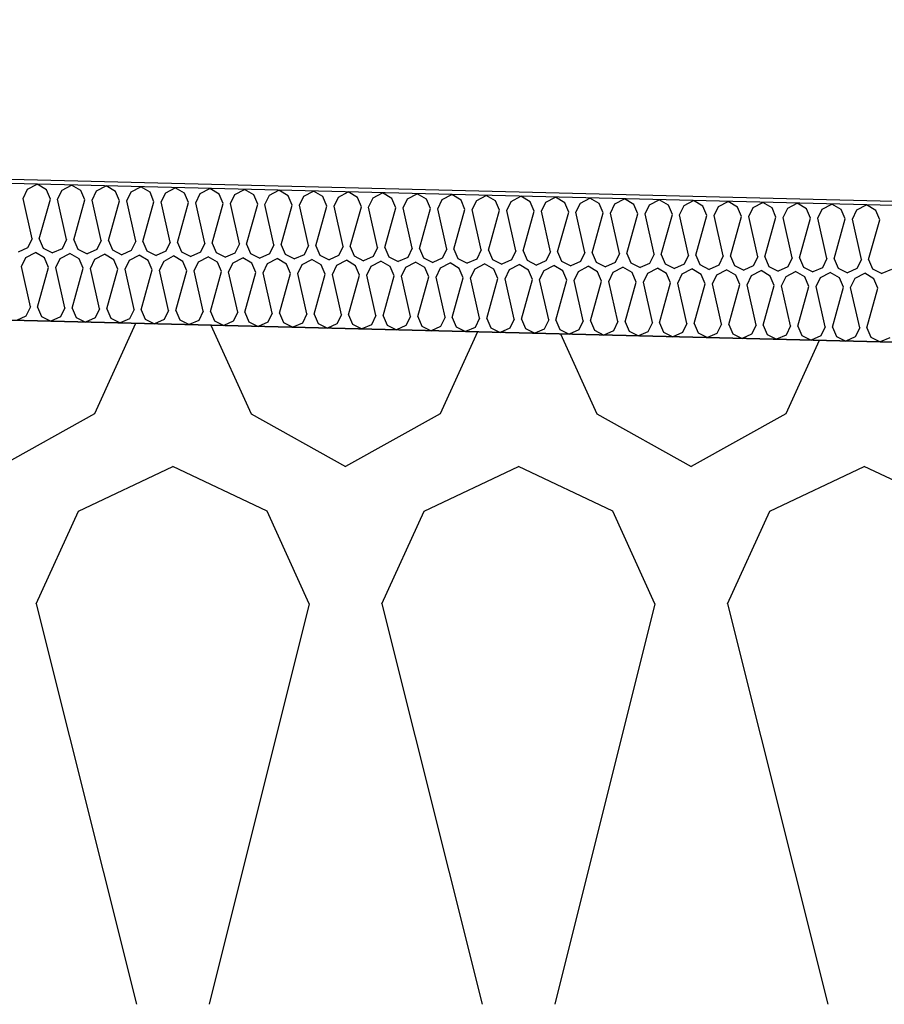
# Model space of a CAD drawing. Header units: millimetres. Extents: x -20520 to 12860, y -2780 to 10870.
# Tile 106 of 147: x -5294 to -5104, y 6656 to 6872. Entities that reach past the tile are written whole.
import ezdxf

# ---------------------------------------------------------------- set-up
doc = ezdxf.new("R2010")
doc.units = ezdxf.units.MM
doc.header["$LTSCALE"] = 0.5
doc.header["$MEASUREMENT"] = 0
doc.linetypes.add('PLINE', pattern=[0])
for name, color, linetype in [('26-- Yttertak (Skravur)(Nye konstruksjoner)', 7, 'Continuous'), ('262- Taktekking (Skravur)(Nye konstruksjoner)', 7, 'Continuous'), ('858- Detaljer(Nye konstruksjoner)', 7, 'Continuous')]:
    doc.layers.add(name, color=color, linetype=linetype)
doc.linetypes.add('Membran', pattern='A,0,[2,A-2607.160 Prinsippsnitt fløy F1.Shx,S=0.253968,R=0,X=0,Y=0],-32,0', length=32)
doc.dimstyles.new('GENERATED_STYLE__2', dxfattribs={"dimtxt": 0.18, "dimasz": 182.4, "dimexe": 0.18, "dimexo": 0.0625, "dimgap": 0, "dimtad": 0, "dimtih": 1, "dimtoh": 1, "dimdec": 4, "dimzin": 0, "dimdsep": 46, "dimcen": 0.09, "dimadec": 0, "dimazin": 0, "dimtfac": 1, "dimtdec": 4, "dimtmove": 0, "dimatfit": 3, "dimldrblk": 'ARROWHEAD_5', "dimfxl": 1, "dimtolj": 1, "dimtzin": 0, "dimarcsym": 0})

# ---------------------------------------------------------------- blocks, each defined once
blk = doc.blocks.new('*X13')
at = {"layer": '26-- Yttertak (Skravur)(Nye konstruksjoner)', "linetype": 'PLINE'}
for p, q in [((-5268.09, 6805.44), (-5277.14, 6785.56)), ((-5251.56, 6805.03), (-5242.7, 6785.56)), ((-5193.07, 6803.57), (-5201.26, 6785.56)), ((-5174.81, 6803.11), (-5166.83, 6785.56)), ((-5118.04, 6801.69), (-5125.38, 6785.56)), ((-5277.14, 6785.56), (-5297.86, 6774)), ((-5242.7, 6785.56), (-5221.98, 6774)), ((-5201.26, 6785.56), (-5221.98, 6774)), ((-5166.83, 6785.56), (-5146.1, 6774)), ((-5125.38, 6785.56), (-5146.1, 6774)), ((-5280.64, 6764.19), (-5259.92, 6774)), ((-5239.2, 6764.19), (-5259.92, 6774)), ((-5204.76, 6764.19), (-5184.04, 6774)), ((-5163.32, 6764.19), (-5184.04, 6774)), ((-5128.89, 6764.19), (-5108.16, 6774)), ((-5087.44, 6764.19), (-5108.16, 6774)), ((-5289.89, 6743.87), (-5280.64, 6764.19)), ((-5229.95, 6743.87), (-5239.2, 6764.19)), ((-5214.01, 6743.87), (-5204.76, 6764.19)), ((-5154.07, 6743.87), (-5163.32, 6764.19)), ((-5138.13, 6743.87), (-5128.89, 6764.19)), ((-5289.89, 6743.87), (-5267.89, 6655.88)), ((-5229.95, 6743.87), (-5251.95, 6655.88)), ((-5214.01, 6743.87), (-5192.01, 6655.88)), ((-5154.07, 6743.87), (-5176.07, 6655.88)), ((-5138.13, 6743.87), (-5116.13, 6655.88))]:
    blk.add_line(p, q, dxfattribs=at)
blk = doc.blocks.new('*X23')
at = {"layer": '262- Taktekking (Skravur)(Nye konstruksjoner)', "linetype": 'PLINE'}
for p, q in [((-5291.82, 6834.89), (-5289.72, 6835.99)), ((-5287.68, 6834.79), (-5289.72, 6835.99)), ((-5284.23, 6834.7), (-5282.13, 6835.8)), ((-5280.09, 6834.6), (-5282.13, 6835.8)), ((-5276.65, 6834.51), (-5274.55, 6835.61)), ((-5272.51, 6834.41), (-5274.55, 6835.61)), ((-5292.8, 6832.88), (-5291.82, 6834.89)), ((-5286.8, 6832.73), (-5287.68, 6834.79)), ((-5285.21, 6832.69), (-5284.23, 6834.7)), ((-5279.22, 6832.54), (-5280.09, 6834.6)), ((-5277.62, 6832.5), (-5276.65, 6834.51)), ((-5271.63, 6832.35), (-5272.51, 6834.41)), ((-5270.04, 6832.31), (-5269.06, 6834.32)), ((-5269.06, 6834.32), (-5266.96, 6835.42)), ((-5264.92, 6834.22), (-5266.96, 6835.42)), ((-5264.05, 6832.16), (-5264.92, 6834.22)), ((-5262.45, 6832.12), (-5261.48, 6834.13)), ((-5261.48, 6834.13), (-5259.38, 6835.23)), ((-5257.33, 6834.03), (-5259.38, 6835.23)), ((-5256.46, 6831.97), (-5257.33, 6834.03)), ((-5254.87, 6831.93), (-5253.89, 6833.94)), ((-5253.89, 6833.94), (-5251.79, 6835.04)), ((-5249.75, 6833.84), (-5251.79, 6835.04)), ((-5248.88, 6831.78), (-5249.75, 6833.84)), ((-5247.28, 6831.74), (-5246.31, 6833.75)), ((-5246.31, 6833.75), (-5244.21, 6834.86)), ((-5242.16, 6833.65), (-5244.21, 6834.86)), ((-5241.29, 6831.59), (-5242.16, 6833.65)), ((-5239.7, 6831.55), (-5238.72, 6833.56)), ((-5238.72, 6833.56), (-5236.62, 6834.67)), ((-5234.58, 6833.46), (-5236.62, 6834.67)), ((-5233.7, 6831.4), (-5234.58, 6833.46)), ((-5232.11, 6831.36), (-5231.14, 6833.37)), ((-5231.14, 6833.37), (-5229.04, 6834.48)), ((-5226.99, 6833.27), (-5229.04, 6834.48)), ((-5223.55, 6833.18), (-5221.45, 6834.29)), ((-5219.41, 6833.08), (-5221.45, 6834.29)), ((-5215.96, 6832.99), (-5213.86, 6834.1)), ((-5211.82, 6832.89), (-5213.86, 6834.1)), ((-5208.38, 6832.8), (-5206.28, 6833.91)), ((-5204.24, 6832.7), (-5206.28, 6833.91)), ((-5200.79, 6832.61), (-5198.69, 6833.72)), ((-5196.65, 6832.51), (-5198.69, 6833.72)), ((-5193.21, 6832.42), (-5191.11, 6833.53)), ((-5189.06, 6832.32), (-5191.11, 6833.53)), ((-5185.62, 6832.23), (-5183.52, 6833.34)), ((-5181.48, 6832.13), (-5183.52, 6833.34)), ((-5290.82, 6824.03), (-5292.8, 6832.88)), ((-5289.22, 6823.99), (-5286.8, 6832.73)), ((-5283.23, 6823.84), (-5285.21, 6832.69)), ((-5281.64, 6823.8), (-5279.22, 6832.54)), ((-5275.64, 6823.65), (-5277.62, 6832.5)), ((-5274.05, 6823.61), (-5271.63, 6832.35)), ((-5268.06, 6823.46), (-5270.04, 6832.31)), ((-5266.47, 6823.42), (-5264.05, 6832.16)), ((-5260.47, 6823.27), (-5262.45, 6832.12)), ((-5258.88, 6823.23), (-5256.46, 6831.97)), ((-5252.89, 6823.08), (-5254.87, 6831.93)), ((-5251.29, 6823.04), (-5248.88, 6831.78)), ((-5245.3, 6822.89), (-5247.28, 6831.74)), ((-5243.71, 6822.85), (-5241.29, 6831.59)), ((-5237.72, 6822.7), (-5239.7, 6831.55)), ((-5236.12, 6822.66), (-5233.7, 6831.4)), ((-5230.13, 6822.51), (-5232.11, 6831.36)), ((-5228.54, 6822.47), (-5226.12, 6831.21)), ((-5226.12, 6831.21), (-5226.99, 6833.27)), ((-5224.53, 6831.17), (-5223.55, 6833.18)), ((-5222.55, 6822.32), (-5224.53, 6831.17)), ((-5218.53, 6831.02), (-5219.41, 6833.08)), ((-5216.94, 6830.98), (-5215.96, 6832.99)), ((-5210.95, 6830.83), (-5211.82, 6832.89)), ((-5209.35, 6830.79), (-5208.38, 6832.8)), ((-5203.36, 6830.64), (-5204.24, 6832.7)), ((-5201.77, 6830.6), (-5200.79, 6832.61)), ((-5195.78, 6830.46), (-5196.65, 6832.51)), ((-5194.18, 6830.42), (-5193.21, 6832.42)), ((-5188.19, 6830.27), (-5189.06, 6832.32)), ((-5186.6, 6830.23), (-5185.62, 6832.23)), ((-5180.61, 6830.08), (-5181.48, 6832.13)), ((-5179.01, 6830.04), (-5178.04, 6832.04)), ((-5178.04, 6832.04), (-5175.94, 6833.15)), ((-5173.89, 6831.94), (-5175.94, 6833.15)), ((-5173.02, 6829.89), (-5173.89, 6831.94)), ((-5171.43, 6829.85), (-5170.45, 6831.85)), ((-5170.45, 6831.85), (-5168.35, 6832.96)), ((-5166.31, 6831.75), (-5168.35, 6832.96)), ((-5165.43, 6829.7), (-5166.31, 6831.75)), ((-5163.84, 6829.66), (-5162.87, 6831.66)), ((-5162.87, 6831.66), (-5160.77, 6832.77)), ((-5158.72, 6831.56), (-5160.77, 6832.77)), ((-5157.85, 6829.51), (-5158.72, 6831.56)), ((-5156.26, 6829.47), (-5155.28, 6831.48)), ((-5155.28, 6831.48), (-5153.18, 6832.58)), ((-5151.14, 6831.37), (-5153.18, 6832.58)), ((-5150.26, 6829.32), (-5151.14, 6831.37)), ((-5148.67, 6829.28), (-5147.69, 6831.29)), ((-5147.69, 6831.29), (-5145.59, 6832.39)), ((-5143.55, 6831.18), (-5145.59, 6832.39)), ((-5142.68, 6829.13), (-5143.55, 6831.18)), ((-5140.11, 6831.1), (-5138.01, 6832.2)), ((-5135.97, 6830.99), (-5138.01, 6832.2)), ((-5132.52, 6830.91), (-5130.42, 6832.01)), ((-5128.38, 6830.8), (-5130.42, 6832.01)), ((-5124.94, 6830.72), (-5122.84, 6831.82)), ((-5120.8, 6830.61), (-5122.84, 6831.82)), ((-5117.35, 6830.53), (-5115.25, 6831.63)), ((-5113.21, 6830.42), (-5115.25, 6831.63)), ((-5109.77, 6830.34), (-5107.67, 6831.44)), ((-5105.62, 6830.23), (-5107.67, 6831.44)), ((-5220.95, 6822.28), (-5218.53, 6831.02)), ((-5214.96, 6822.13), (-5216.94, 6830.98)), ((-5213.37, 6822.09), (-5210.95, 6830.83)), ((-5207.38, 6821.94), (-5209.35, 6830.79)), ((-5205.78, 6821.9), (-5203.36, 6830.64)), ((-5199.79, 6821.75), (-5201.77, 6830.6)), ((-5198.2, 6821.71), (-5195.78, 6830.46)), ((-5192.2, 6821.56), (-5194.18, 6830.42)), ((-5190.61, 6821.52), (-5188.19, 6830.27)), ((-5184.62, 6821.37), (-5186.6, 6830.23)), ((-5183.02, 6821.33), (-5180.61, 6830.08)), ((-5177.03, 6821.18), (-5179.01, 6830.04)), ((-5175.44, 6821.14), (-5173.02, 6829.89)), ((-5169.45, 6820.99), (-5171.43, 6829.85)), ((-5167.85, 6820.96), (-5165.43, 6829.7)), ((-5161.86, 6820.81), (-5163.84, 6829.66)), ((-5160.27, 6820.77), (-5157.85, 6829.51)), ((-5154.28, 6820.62), (-5156.26, 6829.47)), ((-5152.68, 6820.58), (-5150.26, 6829.32)), ((-5146.69, 6820.43), (-5148.67, 6829.28)), ((-5145.1, 6820.39), (-5142.68, 6829.13)), ((-5141.08, 6829.09), (-5140.11, 6831.1)), ((-5139.11, 6820.24), (-5141.08, 6829.09)), ((-5135.09, 6828.94), (-5135.97, 6830.99)), ((-5133.5, 6828.9), (-5132.52, 6830.91)), ((-5127.51, 6828.75), (-5128.38, 6830.8)), ((-5125.91, 6828.71), (-5124.94, 6830.72)), ((-5119.92, 6828.56), (-5120.8, 6830.61)), ((-5118.33, 6828.52), (-5117.35, 6830.53)), ((-5112.34, 6828.37), (-5113.21, 6830.42)), ((-5110.74, 6828.33), (-5109.77, 6830.34)), ((-5104.75, 6828.18), (-5105.62, 6830.23)), ((-5137.51, 6820.2), (-5135.09, 6828.94)), ((-5131.52, 6820.05), (-5133.5, 6828.9)), ((-5129.93, 6820.01), (-5127.51, 6828.75)), ((-5123.93, 6819.86), (-5125.91, 6828.71)), ((-5122.34, 6819.82), (-5119.92, 6828.56)), ((-5116.35, 6819.67), (-5118.33, 6828.52)), ((-5114.76, 6819.63), (-5112.34, 6828.37)), ((-5108.76, 6819.48), (-5110.74, 6828.33)), ((-5107.17, 6819.44), (-5104.75, 6828.18)), ((-5290.82, 6824.03), (-5291.79, 6822.02)), ((-5289.22, 6823.99), (-5288.35, 6821.93)), ((-5283.23, 6823.84), (-5284.21, 6821.83)), ((-5281.64, 6823.8), (-5280.76, 6821.75)), ((-5275.64, 6823.65), (-5276.62, 6821.64)), ((-5274.05, 6823.61), (-5273.18, 6821.56)), ((-5268.06, 6823.46), (-5269.03, 6821.45)), ((-5266.47, 6823.42), (-5265.59, 6821.37)), ((-5260.47, 6823.27), (-5261.45, 6821.26)), ((-5258.88, 6823.23), (-5258.01, 6821.18)), ((-5252.89, 6823.08), (-5253.86, 6821.07)), ((-5251.29, 6823.04), (-5250.42, 6820.99)), ((-5245.3, 6822.89), (-5246.28, 6820.88)), ((-5243.71, 6822.85), (-5242.84, 6820.8)), ((-5237.72, 6822.7), (-5238.69, 6820.69)), ((-5236.12, 6822.66), (-5235.25, 6820.61)), ((-5230.13, 6822.51), (-5231.11, 6820.5)), ((-5291.79, 6822.02), (-5293.89, 6821.09)), ((-5292.19, 6819.89), (-5290.09, 6821)), ((-5288.05, 6819.79), (-5290.09, 6821)), ((-5288.35, 6821.93), (-5286.3, 6820.9)), ((-5284.21, 6821.83), (-5286.3, 6820.9)), ((-5284.61, 6819.7), (-5282.51, 6820.81)), ((-5280.47, 6819.6), (-5282.51, 6820.81)), ((-5280.76, 6821.75), (-5278.72, 6820.71)), ((-5276.62, 6821.64), (-5278.72, 6820.71)), ((-5277.02, 6819.51), (-5274.92, 6820.62)), ((-5272.88, 6819.41), (-5274.92, 6820.62)), ((-5273.18, 6821.56), (-5271.13, 6820.52)), ((-5269.03, 6821.45), (-5271.13, 6820.52)), ((-5269.44, 6819.32), (-5267.34, 6820.43)), ((-5265.3, 6819.22), (-5267.34, 6820.43)), ((-5265.59, 6821.37), (-5263.54, 6820.33)), ((-5261.45, 6821.26), (-5263.54, 6820.33)), ((-5258.01, 6821.18), (-5255.96, 6820.14)), ((-5253.86, 6821.07), (-5255.96, 6820.14)), ((-5250.42, 6820.99), (-5248.37, 6819.95)), ((-5246.28, 6820.88), (-5248.37, 6819.95)), ((-5242.84, 6820.8), (-5240.79, 6819.76)), ((-5238.69, 6820.69), (-5240.79, 6819.76)), ((-5235.25, 6820.61), (-5233.2, 6819.58)), ((-5231.11, 6820.5), (-5233.2, 6819.58)), ((-5228.54, 6822.47), (-5227.66, 6820.42)), ((-5227.66, 6820.42), (-5225.62, 6819.39)), ((-5222.55, 6822.32), (-5223.52, 6820.31)), ((-5220.95, 6822.28), (-5220.08, 6820.23)), ((-5214.96, 6822.13), (-5215.94, 6820.12)), ((-5213.37, 6822.09), (-5212.49, 6820.04)), ((-5207.38, 6821.94), (-5208.35, 6819.93)), ((-5205.78, 6821.9), (-5204.91, 6819.85)), ((-5199.79, 6821.75), (-5200.76, 6819.75)), ((-5198.2, 6821.71), (-5197.32, 6819.66)), ((-5192.2, 6821.56), (-5193.18, 6819.56)), ((-5190.61, 6821.52), (-5189.74, 6819.47)), ((-5184.62, 6821.37), (-5185.59, 6819.37)), ((-5183.02, 6821.33), (-5182.15, 6819.28)), ((-5177.03, 6821.18), (-5178.01, 6819.18)), ((-5175.44, 6821.14), (-5174.57, 6819.09)), ((-5169.45, 6820.99), (-5170.42, 6818.99)), ((-5167.85, 6820.96), (-5166.98, 6818.9)), ((-5161.86, 6820.81), (-5162.84, 6818.8)), ((-5160.27, 6820.77), (-5159.39, 6818.71)), ((-5154.28, 6820.62), (-5155.25, 6818.61)), ((-5152.68, 6820.58), (-5151.81, 6818.52)), ((-5146.69, 6820.43), (-5147.67, 6818.42)), ((-5145.1, 6820.39), (-5144.22, 6818.33)), ((-5293.17, 6817.89), (-5292.19, 6819.89)), ((-5287.18, 6817.74), (-5288.05, 6819.79)), ((-5285.58, 6817.7), (-5284.61, 6819.7)), ((-5279.59, 6817.55), (-5280.47, 6819.6)), ((-5278, 6817.51), (-5277.02, 6819.51)), ((-5272.01, 6817.36), (-5272.88, 6819.41)), ((-5270.41, 6817.32), (-5269.44, 6819.32)), ((-5264.42, 6817.17), (-5265.3, 6819.22)), ((-5262.83, 6817.13), (-5261.85, 6819.13)), ((-5261.85, 6819.13), (-5259.75, 6820.24)), ((-5257.71, 6819.03), (-5259.75, 6820.24)), ((-5256.84, 6816.98), (-5257.71, 6819.03)), ((-5255.24, 6816.94), (-5254.27, 6818.95)), ((-5254.27, 6818.95), (-5252.17, 6820.05)), ((-5250.12, 6818.84), (-5252.17, 6820.05)), ((-5249.25, 6816.79), (-5250.12, 6818.84)), ((-5247.66, 6816.75), (-5246.68, 6818.76)), ((-5246.68, 6818.76), (-5244.58, 6819.86)), ((-5242.54, 6818.65), (-5244.58, 6819.86)), ((-5241.66, 6816.6), (-5242.54, 6818.65)), ((-5240.07, 6816.56), (-5239.1, 6818.57)), ((-5239.1, 6818.57), (-5237, 6819.67)), ((-5234.95, 6818.46), (-5237, 6819.67)), ((-5234.08, 6816.41), (-5234.95, 6818.46)), ((-5232.49, 6816.37), (-5231.51, 6818.38)), ((-5231.51, 6818.38), (-5229.41, 6819.48)), ((-5227.37, 6818.27), (-5229.41, 6819.48)), ((-5226.49, 6816.22), (-5227.37, 6818.27)), ((-5223.52, 6820.31), (-5225.62, 6819.39)), ((-5224.9, 6816.18), (-5223.93, 6818.19)), ((-5223.93, 6818.19), (-5221.82, 6819.29)), ((-5219.78, 6818.08), (-5221.82, 6819.29)), ((-5220.08, 6820.23), (-5218.03, 6819.2)), ((-5215.94, 6820.12), (-5218.03, 6819.2)), ((-5216.34, 6818), (-5214.24, 6819.1)), ((-5212.2, 6817.89), (-5214.24, 6819.1)), ((-5212.49, 6820.04), (-5210.45, 6819.01)), ((-5208.35, 6819.93), (-5210.45, 6819.01)), ((-5208.75, 6817.81), (-5206.65, 6818.91)), ((-5204.61, 6817.7), (-5206.65, 6818.91)), ((-5204.91, 6819.85), (-5202.86, 6818.82)), ((-5200.76, 6819.75), (-5202.86, 6818.82)), ((-5201.17, 6817.62), (-5199.07, 6818.72)), ((-5197.03, 6817.51), (-5199.07, 6818.72)), ((-5197.32, 6819.66), (-5195.28, 6818.63)), ((-5193.18, 6819.56), (-5195.28, 6818.63)), ((-5193.58, 6817.43), (-5191.48, 6818.53)), ((-5189.44, 6817.32), (-5191.48, 6818.53)), ((-5189.74, 6819.47), (-5187.69, 6818.44)), ((-5185.59, 6819.37), (-5187.69, 6818.44)), ((-5186, 6817.24), (-5183.9, 6818.34)), ((-5181.85, 6817.13), (-5183.9, 6818.34)), ((-5182.15, 6819.28), (-5180.1, 6818.25)), ((-5178.01, 6819.18), (-5180.1, 6818.25)), ((-5174.57, 6819.09), (-5172.52, 6818.06)), ((-5170.42, 6818.99), (-5172.52, 6818.06)), ((-5166.98, 6818.9), (-5164.93, 6817.87)), ((-5162.84, 6818.8), (-5164.93, 6817.87)), ((-5159.39, 6818.71), (-5157.35, 6817.68)), ((-5155.25, 6818.61), (-5157.35, 6817.68)), ((-5151.81, 6818.52), (-5149.76, 6817.49)), ((-5147.67, 6818.42), (-5149.76, 6817.49)), ((-5144.22, 6818.33), (-5142.18, 6817.3)), ((-5140.08, 6818.23), (-5142.18, 6817.3)), ((-5139.11, 6820.24), (-5140.08, 6818.23)), ((-5137.51, 6820.2), (-5136.64, 6818.14)), ((-5131.52, 6820.05), (-5132.49, 6818.04)), ((-5129.93, 6820.01), (-5129.05, 6817.95)), ((-5123.93, 6819.86), (-5124.91, 6817.85)), ((-5122.34, 6819.82), (-5121.47, 6817.76)), ((-5116.35, 6819.67), (-5117.32, 6817.66)), ((-5114.76, 6819.63), (-5113.88, 6817.57)), ((-5108.76, 6819.48), (-5109.74, 6817.47)), ((-5107.17, 6819.44), (-5106.3, 6817.38)), ((-5291.19, 6809.03), (-5293.17, 6817.89)), ((-5289.6, 6808.99), (-5287.18, 6817.74)), ((-5283.61, 6808.84), (-5285.58, 6817.7)), ((-5282.01, 6808.8), (-5279.59, 6817.55)), ((-5276.02, 6808.65), (-5278, 6817.51)), ((-5274.43, 6808.61), (-5272.01, 6817.36)), ((-5268.43, 6808.46), (-5270.41, 6817.32)), ((-5266.84, 6808.43), (-5264.42, 6817.17)), ((-5260.85, 6808.28), (-5262.83, 6817.13)), ((-5259.25, 6808.24), (-5256.84, 6816.98)), ((-5253.26, 6808.09), (-5255.24, 6816.94)), ((-5251.67, 6808.05), (-5249.25, 6816.79)), ((-5245.68, 6807.9), (-5247.66, 6816.75)), ((-5244.08, 6807.86), (-5241.66, 6816.6)), ((-5238.09, 6807.71), (-5240.07, 6816.56)), ((-5236.5, 6807.67), (-5234.08, 6816.41)), ((-5230.51, 6807.52), (-5232.49, 6816.37)), ((-5228.91, 6807.48), (-5226.49, 6816.22)), ((-5222.92, 6807.33), (-5224.9, 6816.18)), ((-5221.33, 6807.29), (-5218.91, 6816.03)), ((-5218.91, 6816.03), (-5219.78, 6818.08)), ((-5217.31, 6815.99), (-5216.34, 6818)), ((-5211.32, 6815.84), (-5212.2, 6817.89)), ((-5209.73, 6815.8), (-5208.75, 6817.81)), ((-5203.74, 6815.65), (-5204.61, 6817.7)), ((-5202.14, 6815.61), (-5201.17, 6817.62)), ((-5196.15, 6815.46), (-5197.03, 6817.51)), ((-5194.56, 6815.42), (-5193.58, 6817.43)), ((-5188.57, 6815.27), (-5189.44, 6817.32)), ((-5186.97, 6815.23), (-5186, 6817.24)), ((-5180.98, 6815.08), (-5181.85, 6817.13)), ((-5179.39, 6815.04), (-5178.41, 6817.05)), ((-5178.41, 6817.05), (-5176.31, 6818.15)), ((-5174.27, 6816.95), (-5176.31, 6818.15)), ((-5173.4, 6814.89), (-5174.27, 6816.95)), ((-5171.8, 6814.85), (-5170.83, 6816.86)), ((-5170.83, 6816.86), (-5168.73, 6817.96)), ((-5166.68, 6816.76), (-5168.73, 6817.96)), ((-5165.81, 6814.7), (-5166.68, 6816.76)), ((-5164.22, 6814.66), (-5163.24, 6816.67)), ((-5163.24, 6816.67), (-5161.14, 6817.77)), ((-5159.1, 6816.57), (-5161.14, 6817.77)), ((-5158.22, 6814.51), (-5159.1, 6816.57)), ((-5156.63, 6814.47), (-5155.66, 6816.48)), ((-5155.66, 6816.48), (-5153.55, 6817.58)), ((-5151.51, 6816.38), (-5153.55, 6817.58)), ((-5150.64, 6814.32), (-5151.51, 6816.38)), ((-5149.04, 6814.28), (-5148.07, 6816.29)), ((-5148.07, 6816.29), (-5145.97, 6817.39)), ((-5143.93, 6816.19), (-5145.97, 6817.39)), ((-5143.05, 6814.13), (-5143.93, 6816.19)), ((-5141.46, 6814.09), (-5140.48, 6816.1)), ((-5140.48, 6816.1), (-5138.38, 6817.2)), ((-5136.34, 6816), (-5138.38, 6817.2)), ((-5136.64, 6818.14), (-5134.59, 6817.11)), ((-5132.49, 6818.04), (-5134.59, 6817.11)), ((-5132.9, 6815.91), (-5130.8, 6817.02)), ((-5128.76, 6815.81), (-5130.8, 6817.02)), ((-5129.05, 6817.95), (-5127.01, 6816.92)), ((-5124.91, 6817.85), (-5127.01, 6816.92)), ((-5125.31, 6815.72), (-5123.21, 6816.83)), ((-5121.17, 6815.62), (-5123.21, 6816.83)), ((-5121.47, 6817.76), (-5119.42, 6816.73)), ((-5117.32, 6817.66), (-5119.42, 6816.73)), ((-5117.73, 6815.53), (-5115.63, 6816.64)), ((-5113.58, 6815.43), (-5115.63, 6816.64)), ((-5113.88, 6817.57), (-5111.83, 6816.54)), ((-5109.74, 6817.47), (-5111.83, 6816.54)), ((-5110.14, 6815.34), (-5108.04, 6816.45)), ((-5106, 6815.24), (-5108.04, 6816.45)), ((-5106.3, 6817.38), (-5104.25, 6816.35)), ((-5102.15, 6817.28), (-5104.25, 6816.35)), ((-5215.34, 6807.14), (-5217.31, 6815.99)), ((-5213.74, 6807.1), (-5211.32, 6815.84)), ((-5207.75, 6806.95), (-5209.73, 6815.8)), ((-5206.16, 6806.91), (-5203.74, 6815.65)), ((-5200.16, 6806.76), (-5202.14, 6815.61)), ((-5198.57, 6806.72), (-5196.15, 6815.46)), ((-5192.58, 6806.57), (-5194.56, 6815.42)), ((-5190.99, 6806.53), (-5188.57, 6815.27)), ((-5184.99, 6806.38), (-5186.97, 6815.23)), ((-5183.4, 6806.34), (-5180.98, 6815.08)), ((-5177.41, 6806.19), (-5179.39, 6815.04)), ((-5175.81, 6806.15), (-5173.4, 6814.89)), ((-5169.82, 6806), (-5171.8, 6814.85)), ((-5168.23, 6805.96), (-5165.81, 6814.7)), ((-5162.24, 6805.81), (-5164.22, 6814.66)), ((-5160.64, 6805.77), (-5158.22, 6814.51)), ((-5154.65, 6805.62), (-5156.63, 6814.47)), ((-5153.06, 6805.58), (-5150.64, 6814.32)), ((-5147.07, 6805.43), (-5149.04, 6814.28)), ((-5145.47, 6805.39), (-5143.05, 6814.13)), ((-5139.48, 6805.24), (-5141.46, 6814.09)), ((-5137.89, 6805.2), (-5135.47, 6813.94)), ((-5135.47, 6813.94), (-5136.34, 6816)), ((-5133.87, 6813.9), (-5132.9, 6815.91)), ((-5131.89, 6805.05), (-5133.87, 6813.9)), ((-5127.88, 6813.75), (-5128.76, 6815.81)), ((-5126.29, 6813.71), (-5125.31, 6815.72)), ((-5120.3, 6813.56), (-5121.17, 6815.62)), ((-5118.7, 6813.52), (-5117.73, 6815.53)), ((-5112.71, 6813.37), (-5113.58, 6815.43)), ((-5111.12, 6813.33), (-5110.14, 6815.34)), ((-5105.13, 6813.18), (-5106, 6815.24)), ((-5130.3, 6805.01), (-5127.88, 6813.75)), ((-5124.31, 6804.86), (-5126.29, 6813.71)), ((-5122.72, 6804.82), (-5120.3, 6813.56)), ((-5116.72, 6804.67), (-5118.7, 6813.52)), ((-5115.13, 6804.63), (-5112.71, 6813.37)), ((-5109.14, 6804.48), (-5111.12, 6813.33)), ((-5107.54, 6804.44), (-5105.13, 6813.18)), ((-5291.19, 6809.03), (-5292.17, 6807.03)), ((-5289.6, 6808.99), (-5288.72, 6806.94)), ((-5283.61, 6808.84), (-5284.58, 6806.84)), ((-5282.01, 6808.8), (-5281.14, 6806.75)), ((-5276.02, 6808.65), (-5276.99, 6806.65)), ((-5274.43, 6808.61), (-5273.55, 6806.56)), ((-5268.43, 6808.46), (-5269.41, 6806.46)), ((-5266.84, 6808.43), (-5265.97, 6806.37)), ((-5260.85, 6808.28), (-5261.82, 6806.27)), ((-5259.25, 6808.24), (-5258.38, 6806.18)), ((-5253.26, 6808.09), (-5254.24, 6806.08)), ((-5251.67, 6808.05), (-5250.8, 6805.99)), ((-5245.68, 6807.9), (-5246.65, 6805.89)), ((-5244.08, 6807.86), (-5243.21, 6805.8)), ((-5238.09, 6807.71), (-5239.07, 6805.7)), ((-5236.5, 6807.67), (-5235.62, 6805.61)), ((-5230.51, 6807.52), (-5231.48, 6805.51)), ((-5228.91, 6807.48), (-5228.04, 6805.42)), ((-5292.17, 6807.03), (-5294.26, 6806.1)), ((-5288.72, 6806.94), (-5286.68, 6805.91)), ((-5284.58, 6806.84), (-5286.68, 6805.91)), ((-5281.14, 6806.75), (-5279.09, 6805.72)), ((-5276.99, 6806.65), (-5279.09, 6805.72)), ((-5273.55, 6806.56), (-5271.51, 6805.53)), ((-5269.41, 6806.46), (-5271.51, 6805.53)), ((-5265.97, 6806.37), (-5263.92, 6805.34)), ((-5261.82, 6806.27), (-5263.92, 6805.34)), ((-5258.38, 6806.18), (-5256.33, 6805.15)), ((-5254.24, 6806.08), (-5256.33, 6805.15)), ((-5250.8, 6805.99), (-5248.75, 6804.96)), ((-5246.65, 6805.89), (-5248.75, 6804.96)), ((-5243.21, 6805.8), (-5241.16, 6804.77)), ((-5239.07, 6805.7), (-5241.16, 6804.77)), ((-5235.62, 6805.61), (-5233.58, 6804.58)), ((-5231.48, 6805.51), (-5233.58, 6804.58)), ((-5228.04, 6805.42), (-5225.99, 6804.39)), ((-5223.9, 6805.32), (-5225.99, 6804.39)), ((-5222.92, 6807.33), (-5223.9, 6805.32)), ((-5221.33, 6807.29), (-5220.45, 6805.23)), ((-5220.45, 6805.23), (-5218.41, 6804.2)), ((-5215.34, 6807.14), (-5216.31, 6805.13)), ((-5213.74, 6807.1), (-5212.87, 6805.04)), ((-5207.75, 6806.95), (-5208.73, 6804.94)), ((-5206.16, 6806.91), (-5205.28, 6804.85)), ((-5200.16, 6806.76), (-5201.14, 6804.75)), ((-5198.57, 6806.72), (-5197.7, 6804.66)), ((-5192.58, 6806.57), (-5193.55, 6804.56)), ((-5190.99, 6806.53), (-5190.11, 6804.47)), ((-5184.99, 6806.38), (-5185.97, 6804.37)), ((-5183.4, 6806.34), (-5182.53, 6804.28)), ((-5177.41, 6806.19), (-5178.38, 6804.18)), ((-5175.81, 6806.15), (-5174.94, 6804.1)), ((-5169.82, 6806), (-5170.8, 6803.99)), ((-5168.23, 6805.96), (-5167.36, 6803.91)), ((-5162.24, 6805.81), (-5163.21, 6803.8)), ((-5160.64, 6805.77), (-5159.77, 6803.72)), ((-5154.65, 6805.62), (-5155.63, 6803.61)), ((-5153.06, 6805.58), (-5152.18, 6803.53)), ((-5147.07, 6805.43), (-5148.04, 6803.42)), ((-5145.47, 6805.39), (-5144.6, 6803.34)), ((-5139.48, 6805.24), (-5140.46, 6803.23)), ((-5137.89, 6805.2), (-5137.01, 6803.15)), ((-5216.31, 6805.13), (-5218.41, 6804.2)), ((-5212.87, 6805.04), (-5210.82, 6804.01)), ((-5208.73, 6804.94), (-5210.82, 6804.01)), ((-5205.28, 6804.85), (-5203.24, 6803.82)), ((-5201.14, 6804.75), (-5203.24, 6803.82)), ((-5197.7, 6804.66), (-5195.65, 6803.63)), ((-5193.55, 6804.56), (-5195.65, 6803.63)), ((-5190.11, 6804.47), (-5188.06, 6803.44)), ((-5185.97, 6804.37), (-5188.06, 6803.44)), ((-5182.53, 6804.28), (-5180.48, 6803.25)), ((-5178.38, 6804.18), (-5180.48, 6803.25)), ((-5174.94, 6804.1), (-5172.89, 6803.06)), ((-5170.8, 6803.99), (-5172.89, 6803.06)), ((-5167.36, 6803.91), (-5165.31, 6802.87)), ((-5163.21, 6803.8), (-5165.31, 6802.87)), ((-5159.77, 6803.72), (-5157.72, 6802.68)), ((-5155.63, 6803.61), (-5157.72, 6802.68)), ((-5152.18, 6803.53), (-5150.14, 6802.49)), ((-5148.04, 6803.42), (-5150.14, 6802.49)), ((-5144.6, 6803.34), (-5142.55, 6802.3)), ((-5140.46, 6803.23), (-5142.55, 6802.3)), ((-5137.01, 6803.15), (-5134.97, 6802.11)), ((-5132.87, 6803.04), (-5134.97, 6802.11)), ((-5131.89, 6805.05), (-5132.87, 6803.04)), ((-5130.3, 6805.01), (-5129.43, 6802.96)), ((-5124.31, 6804.86), (-5125.28, 6802.85)), ((-5122.72, 6804.82), (-5121.84, 6802.77)), ((-5116.72, 6804.67), (-5117.7, 6802.66)), ((-5115.13, 6804.63), (-5114.26, 6802.58)), ((-5109.14, 6804.48), (-5110.11, 6802.47)), ((-5107.54, 6804.44), (-5106.67, 6802.39)), ((-5129.43, 6802.96), (-5127.38, 6801.93)), ((-5125.28, 6802.85), (-5127.38, 6801.93)), ((-5121.84, 6802.77), (-5119.79, 6801.74)), ((-5117.7, 6802.66), (-5119.79, 6801.74)), ((-5114.26, 6802.58), (-5112.21, 6801.55)), ((-5110.11, 6802.47), (-5112.21, 6801.55)), ((-5106.67, 6802.39), (-5104.62, 6801.36)), ((-5102.53, 6802.28), (-5104.62, 6801.36))]:
    blk.add_line(p, q, dxfattribs=at)
blk = doc.blocks.new('ARROWHEAD_5')
at = {"linetype": 'Continuous'}
blk.add_hatch(color=256, dxfattribs=at).paths.add_polyline_path([(-1, 0.2679), (0, 0), (-1, -0.2679)])
blk.add_line((0, 0), (-1, 0), dxfattribs=at)

msp = doc.modelspace()

# ---------------------------------------------------------------- linework, layer by layer
at = {"layer": '26-- Yttertak (Skravur)(Nye konstruksjoner)', "linetype": 'PLINE', "flags": 128}
msp.add_lwpolyline([(-6245.74, 6472), (-730, 6472), (-730, 6691.99), (-6245.74, 6829.88)], close=True, dxfattribs=at)
at = {"layer": '262- Taktekking (Skravur)(Nye konstruksjoner)', "linetype": 'PLINE', "flags": 128}
msp.add_lwpolyline([(-6245.74, 6829.88), (-730, 6691.99), (-730, 6722), (-6245.74, 6859.89)], close=True, dxfattribs=at)
at = {"layer": '858- Detaljer(Nye konstruksjoner)', "linetype": 'Membran'}
msp.add_lwpolyline([(-13179, 8522.78), (-13179, 8579.38), (-12879, 8541.5), (-12879, 8275.33), (-6224.74, 7036.03), (-6224.74, 6860.37), (-729, 6722.98), (-729, 6653), (-231, 6653), (-231, 6950)], dxfattribs=at)

# ---------------------------------------------------------------- block references
at = {"layer": '26-- Yttertak (Skravur)(Nye konstruksjoner)', "linetype": 'PLINE'}
msp.add_blockref('*X13', (0, 0), dxfattribs=at)
at = {"layer": '262- Taktekking (Skravur)(Nye konstruksjoner)', "linetype": 'PLINE'}
msp.add_blockref('*X23', (0, 0), dxfattribs=at)

# ---------------------------------------------------------------- leaders
at = {"layer": '858- Detaljer(Nye konstruksjoner)', "linetype": 'PLINE', "annotation_type": 0, "has_hookline": 1, "hookline_direction": 0, "text_width": 529.5}
msp.add_leader([(-6348.76, 6836.91), (-5725.85, 7532.36), (-5824.38, 7459.82), (-5641.98, 7459.82)], dimstyle='GENERATED_STYLE__2', dxfattribs=at)

doc.saveas('drawing.dxf')
